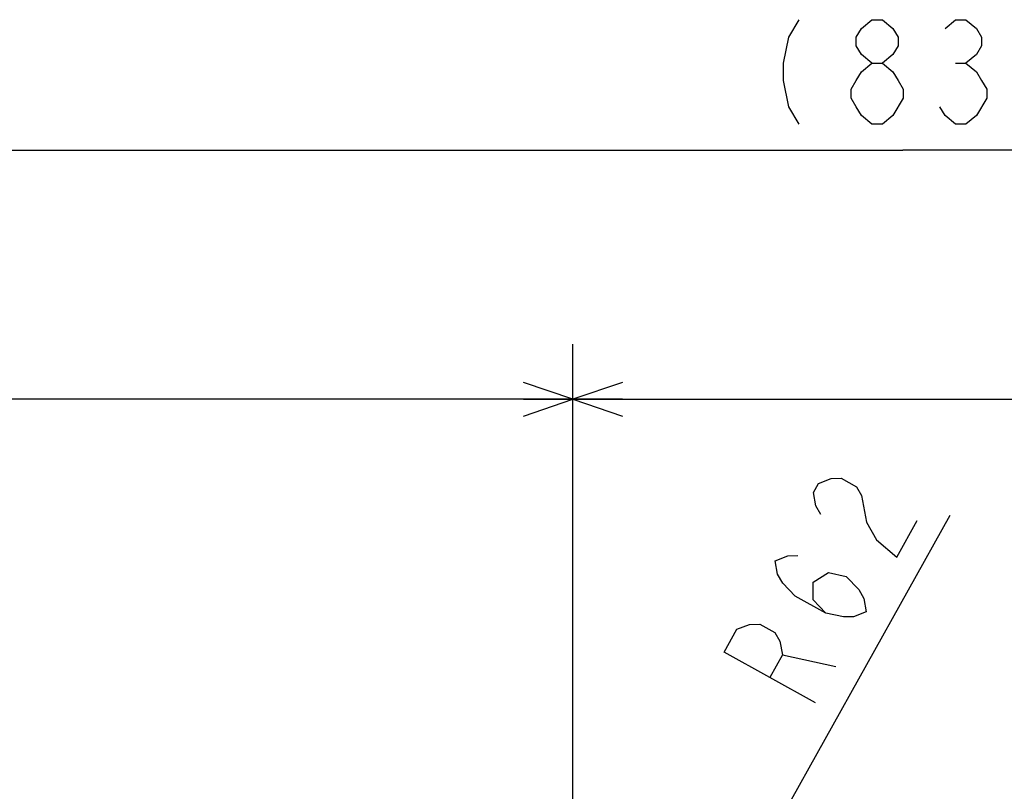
# Model space of a CAD drawing. Extents: x 0 to 594, y 0 to 420.
# Tile 59 of 64: x 283 to 318, y 338 to 366. Entities that reach past the tile are written whole.
import ezdxf

# ---------------------------------------------------------------- set-up
doc = ezdxf.new("R2010")
doc.units = 0
doc.header["$LTSCALE"] = 32.67
doc.layers.get('0').update_dxf_attribs({"linetype": 'CONTINUOUS'})
doc.layers.add('DRIV_DIM', color=7, linetype='CONTINUOUS')
doc.styles.get("Standard").update_dxf_attribs({"font": 'txt', "width": 0.8})
doc.dimstyles.new('DIMSTYLE_1', dxfattribs={"dimtxt": 3.8, "dimasz": 1.8, "dimexe": 0.18, "dimexo": 0.0625, "dimgap": 0.09, "dimtad": 1, "dimdec": 3, "dimlfac": 5, "dimtxsty": 'STANDARD', "dimblk": 'OPEN', "dimblk1": 'OPEN', "dimblk2": 'OPEN', "dimcen": 0.09, "dimazin": 3, "dimtp": 0.001, "dimtm": 0.001, "dimtfac": 1, "dimtdec": 3, "dimtofl": 0, "dimtmove": 0, "dimatfit": 3, "dimtolj": 1})
doc.dimstyles.new('DIMSTYLE_2', dxfattribs={"dimtxt": 3.8, "dimasz": 1.8, "dimexe": 0.18, "dimexo": 0.0625, "dimgap": 0.09, "dimtad": 1, "dimdec": 0, "dimlfac": 5, "dimtxsty": 'STANDARD', "dimblk": 'OPEN', "dimblk1": 'OPEN', "dimblk2": 'OPEN', "dimcen": 0.09, "dimazin": 3, "dimtfac": 1, "dimtdec": 0, "dimtofl": 0, "dimtmove": 0, "dimatfit": 3, "dimtolj": 1})
doc.dimstyles.new('DIMSTYLE_3', dxfattribs={"dimtxt": 3.8, "dimasz": 1.8, "dimexe": 0.18, "dimexo": 0.0625, "dimgap": 0.09, "dimtad": 1, "dimdec": 0, "dimlfac": 5, "dimtxsty": 'STANDARD', "dimblk": 'OPEN', "dimblk1": 'OPEN', "dimblk2": 'OPEN', "dimcen": 0.09, "dimazin": 3, "dimtfac": 1, "dimtdec": 0, "dimtofl": 0, "dimtmove": 0, "dimatfit": 3, "dimtolj": 1})

# ---------------------------------------------------------------- blocks, each defined once
blk = doc.blocks.new('_OPEN')
at = {"color": 0, "linetype": 'BYBLOCK'}
for p, q in [((0, 0), (-1, 0.342)), ((-1, -0.342), (0, 0)), ((-1, 0), (0, 0))]:
    blk.add_line(p, q, dxfattribs=at)
blk = doc.blocks.new('*D8')
at = {"layer": 'DRIV_DIM', "color": 2, "linetype": 'CONTINUOUS'}
for p, q in [((302.748, 331.17), (302.748, 354.44)), ((362.748, 346.078), (362.748, 354.44)), ((302.748, 352.44), (332.748, 352.44)), ((362.748, 352.44), (332.748, 352.44))]:
    blk.add_line(p, q, dxfattribs=at)
at = {"layer": 'DRIV_DIM', "color": 2, "linetype": 'CONTINUOUS', "xscale": 1.8, "yscale": 1.8, "zscale": 1.8, "rotation": 180}
blk.add_blockref('_OPEN', (302.748, 352.44), dxfattribs=at)
at = {"layer": 'DRIV_DIM', "color": 2, "linetype": 'CONTINUOUS', "xscale": 1.8, "yscale": 1.8, "zscale": 1.8}
blk.add_blockref('_OPEN', (362.748, 352.44), dxfattribs=at)
blk = doc.blocks.new('*D9')
at = {"layer": 'DRIV_DIM', "color": 2, "linetype": 'CONTINUOUS'}
for p, q in [((242.748, 331.17), (242.748, 354.44)), ((302.748, 331.17), (302.748, 354.44)), ((242.748, 352.44), (272.748, 352.44)), ((302.748, 352.44), (272.748, 352.44))]:
    blk.add_line(p, q, dxfattribs=at)
at = {"layer": 'DRIV_DIM', "color": 2, "linetype": 'CONTINUOUS', "xscale": 1.8, "yscale": 1.8, "zscale": 1.8, "rotation": 180}
blk.add_blockref('_OPEN', (242.748, 352.44), dxfattribs=at)
at = {"layer": 'DRIV_DIM', "color": 2, "linetype": 'CONTINUOUS', "xscale": 1.8, "yscale": 1.8, "zscale": 1.8}
blk.add_blockref('_OPEN', (302.748, 352.44), dxfattribs=at)
blk = doc.blocks.new('*D11')
at = {"layer": 'DRIV_DIM', "color": 2, "linetype": 'CONTINUOUS'}
for p, q in [((302.748, 323.67), (316.473, 348.223)), ((308.797, 334.492), (302.748, 323.67)), ((308.797, 334.492), (308.797, 334.492))]:
    blk.add_line(p, q, dxfattribs=at)
at = {"layer": 'DRIV_DIM', "color": 2, "linetype": 'CONTINUOUS', "xscale": 1.8, "yscale": 1.8, "zscale": 1.8, "rotation": 240.794226}
blk.add_blockref('_OPEN', (308.797, 334.492), dxfattribs=at)
blk = doc.blocks.new('*D13')
at = {"layer": 'DRIV_DIM', "color": 2, "linetype": 'CONTINUOUS'}
for p, q in [((231.35, 325.17), (231.35, 363.502)), ((398.148, 331.57), (398.148, 363.502)), ((231.35, 361.502), (314.749, 361.502)), ((398.148, 361.502), (314.749, 361.502))]:
    blk.add_line(p, q, dxfattribs=at)
at = {"layer": 'DRIV_DIM', "color": 2, "linetype": 'CONTINUOUS', "xscale": 1.8, "yscale": 1.8, "zscale": 1.8, "rotation": 180}
blk.add_blockref('_OPEN', (231.35, 361.502), dxfattribs=at)
at = {"layer": 'DRIV_DIM', "color": 2, "linetype": 'CONTINUOUS', "xscale": 1.8, "yscale": 1.8, "zscale": 1.8}
blk.add_blockref('_OPEN', (398.148, 361.502), dxfattribs=at)

msp = doc.modelspace()

# ---------------------------------------------------------------- linework, layer by layer
at = {"layer": 'DRIV_DIM', "color": 2, "linetype": 'CONTINUOUS'}
for p, q in [((316.6636, 364.66841), (317.04358, 364.66841)), ((310.36957, 343.14595), (312.30616, 342.71636))]:
    msp.add_line(p, q, dxfattribs=at)
for points in [[(310.9636, 366.25173), (310.58358, 365.61839), (310.39361, 364.66841), (310.39361, 364.03507), (310.58358, 363.08508), (310.9636, 362.45175)], [(313.62359, 364.66841), (313.2436, 364.98506), (313.05359, 365.30174), (313.05359, 365.61839), (313.2436, 365.93508), (313.62359, 366.25173), (314.00358, 366.25173), (314.3836, 365.93508), (314.57358, 365.61839), (314.57358, 365.30174), (314.3836, 364.98506), (314.00358, 364.66841)], [(316.28361, 365.93508), (316.6636, 366.25173), (317.04358, 366.25173), (317.42361, 365.93508), (317.61358, 365.61839), (317.61358, 365.30174), (317.42361, 364.98506), (317.04358, 364.66841), (317.42361, 364.35172), (317.61358, 364.03507), (317.8036, 363.71838), (317.8036, 363.40173), (317.42361, 362.7684)], [(313.62359, 362.45175), (313.2436, 362.7684), (313.05359, 363.08508), (312.86358, 363.40173), (312.86358, 363.71838), (313.05359, 364.03507), (313.2436, 364.35172), (313.62359, 364.66841), (314.00358, 364.66841), (314.3836, 364.35172), (314.57358, 364.03507), (314.76359, 363.71838), (314.76359, 363.40173), (314.3836, 362.7684)], [(317.42361, 362.7684), (317.04358, 362.45175), (316.6636, 362.45175), (316.28361, 362.7684), (316.0936, 363.08508)], [(314.3836, 362.7684), (314.00358, 362.45175), (313.62359, 362.45175)], [(311.76712, 348.24183), (311.58342, 348.56221), (311.49242, 349.04842), (311.67786, 349.38008), (312.13968, 349.55726), (312.50879, 349.56861), (313.0616, 349.25957), (313.24531, 348.93922)], [(313.24531, 348.93922), (313.4273, 347.9668), (313.79468, 347.32606), (314.53123, 346.69668), (315.2729, 348.02343)], [(311.9422, 344.66122), (311.48209, 345.13609), (311.48383, 345.78813), (312.03838, 346.13118), (312.6839, 345.98797), (313.14401, 345.5131), (313.32771, 345.19272), (313.41868, 344.7065), (312.95686, 344.52936), (312.58775, 344.51801), (311.9422, 344.66122), (310.83657, 345.27926), (310.37646, 345.75416), (310.19275, 346.07451), (310.10179, 346.56072), (310.5636, 346.7379), (310.93272, 346.74921)], [(311.56449, 341.38962), (308.24757, 343.2438), (308.71112, 344.07302), (309.17294, 344.2502), (309.54209, 344.26155), (310.0949, 343.95251), (310.2786, 343.63213), (310.36957, 343.14595), (309.90605, 342.31669)]]:
    msp.add_lwpolyline(points, dxfattribs=at)

# ---------------------------------------------------------------- dimensions: what is measured, and where the dimension line sits
dim = msp.add_linear_dim(base=(231.35005, 361.50173), p1=(398.1475, 331.57026), p2=(231.35005, 325.17026), angle=180, text='(<>)', dimstyle='DIMSTYLE_3', dxfattribs=at)
dim.commit()
dim.dimension.update_dxf_attribs({"geometry": '*D13', "text_midpoint": (309.25359, 362.45173), "dimtype": 160})
for base, p1, p2, picture, middle in [((242.7475, 352.44044), (302.7475, 331.17028), (242.7475, 331.17028), '*D9', (266.38945, 353.39044)), ((302.7475, 352.44044), (362.7475, 346.07789), (302.7475, 331.17028), '*D8', (328.00686, 353.39044))]:
    dim = msp.add_linear_dim(base=base, p1=p1, p2=p2, angle=180, dimstyle='DIMSTYLE_1', dxfattribs=at)
    dim.commit()
    dim.dimension.update_dxf_attribs({"geometry": picture, "text_midpoint": middle, "dimtype": 160})
dim = msp.add_radius_dim(center=(302.7475, 323.67026), mpoint=(308.79681, 334.49166), dimstyle='DIMSTYLE_2', dxfattribs=at)
dim.commit()
dim.dimension.update_dxf_attribs({"geometry": '*D11', "text_midpoint": (311.19365, 340.72622), "dimtype": 164})

doc.saveas('drawing.dxf')
